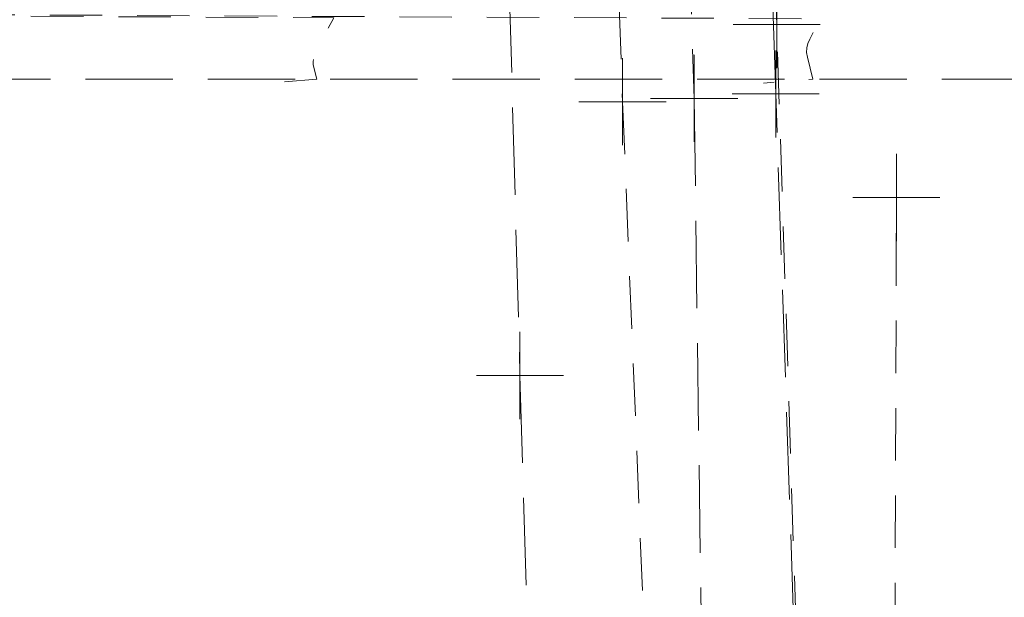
# Model space of a CAD drawing. Extents: x 146022 to 147316, y 438423 to 438809.
# Tile 213 of 256: x 147040 to 147051, y 438605 to 438612. Entities that reach past the tile are written whole.
import ezdxf

# ---------------------------------------------------------------- set-up
doc = ezdxf.new("R2010")
doc.units = 0
doc.header["$MEASUREMENT"] = 0
doc.linetypes.add('DGN Style 2', pattern=[1.0028097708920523, 0.6016858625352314, -0.4011239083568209])
doc.linetypes.add('DGN Style 3', pattern=[1.403933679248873, 1.002809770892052, -0.4011239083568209])
for name, color, linetype, lineweight in [('BR_X_SV_Abut', 230, 'DGN Style 3', 0), ('BR_X_SV_Deck_Top', 230, 'DGN Style 3', 0), ('PV_X_Shoulder', 30, 'DGN Style 3', 0), ('RD_X_Concrete_Barrier', 9, 'DGN Style 3', 0), ('SV_X_Break_Lines', 4, 'DGN Style 2', 0), ('SV_X_Top_of_Bank', 97, 'DGN Style 2', 0)]:
    doc.layers.add(name, color=color, linetype=linetype, lineweight=lineweight)
doc.layers.add('SV_X_Shot_Marker (Construction)', color=40, linetype='Continuous', lineweight=0, transparency=0.5)

# ---------------------------------------------------------------- blocks, each defined once
blk = doc.blocks.new('SVPT_766')
at = {"layer": 'SV_X_Shot_Marker (Construction)', "transparency": 33554495}
for p, q in [((9.094947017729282e-13, 0.02499999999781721), (9.094947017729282e-13, -0.02500000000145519)), ((-0.0249999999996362, -3.637978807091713e-12), (0.0250000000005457, -3.637978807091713e-12))]:
    blk.add_line(p, q, dxfattribs=at)
blk.add_point((9.094947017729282e-13, -3.637978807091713e-12), dxfattribs=at)
blk = doc.blocks.new('SVPT_771')
at = {"layer": 'SV_X_Shot_Marker (Construction)', "transparency": 33554495}
for p, q in [((0, 0.02500000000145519), (0, -0.02499999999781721)), ((-0.0249999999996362, 3.637978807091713e-12), (0.0250000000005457, 3.637978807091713e-12))]:
    blk.add_line(p, q, dxfattribs=at)
blk.add_point((0, 3.637978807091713e-12), dxfattribs=at)
blk = doc.blocks.new('SVPT_784')
at = {"layer": 'SV_X_Shot_Marker (Construction)', "transparency": 33554495}
for p, q in [((0, 0.02500000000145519), (0, -0.02499999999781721)), ((-0.0249999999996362, 0), (0.0249999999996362, 0))]:
    blk.add_line(p, q, dxfattribs=at)
blk.add_point((0, 0), dxfattribs=at)
blk = doc.blocks.new('SVPT_818')
at = {"layer": 'SV_X_Shot_Marker (Construction)', "transparency": 33554495}
for p, q in [((0, 0.02499999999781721), (0, -0.02500000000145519)), ((-0.0249999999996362, -3.637978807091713e-12), (0.0250000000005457, -3.637978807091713e-12))]:
    blk.add_line(p, q, dxfattribs=at)
blk.add_point((0, -3.637978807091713e-12), dxfattribs=at)
blk = doc.blocks.new('SVPT_824')
at = {"layer": 'SV_X_Shot_Marker (Construction)', "transparency": 33554495}
for p, q in [((0, 0.02499999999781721), (0, -0.02500000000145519)), ((-0.0249999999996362, 0), (0.0250000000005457, 0))]:
    blk.add_line(p, q, dxfattribs=at)
blk.add_point((0, 0), dxfattribs=at)
blk = doc.blocks.new('SVPT_842')
at = {"layer": 'SV_X_Shot_Marker (Construction)', "transparency": 33554495}
for p, q in [((0, 0.02500000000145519), (0, -0.02499999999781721)), ((-0.0250000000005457, 3.637978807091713e-12), (0.0249999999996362, 3.637978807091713e-12))]:
    blk.add_line(p, q, dxfattribs=at)
blk.add_point((0, 3.637978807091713e-12), dxfattribs=at)
blk = doc.blocks.new('*U1358', base_point=(146987.0690416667, 438628.4955, 1138.493))
at = {"layer": 'BR_X_SV_Deck_Top', "color": 136, "linetype": 'DGN Style 2', "lineweight": 0, "elevation": 1138.899999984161, "flags": 128}
blk.add_lwpolyline([(147048.9990046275, 438645.4414355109), (147049.3493115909, 438645.0970302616), (147049.4649255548, 438644.9908414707), (147049.7697643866, 438644.7335102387), (147035.0534338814, 438644.745143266), (147031.0852102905, 438644.7493093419), (147019.9409958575, 438644.7681483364), (147002.3309879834, 438644.8022257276), (146984.7598340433, 438644.8243285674), (146980.257114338, 438644.828976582), (146964.3468463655, 438644.8409738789), (146945.7701323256, 438644.8560462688), (146945.7121515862, 438644.7070791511), (146945.6614164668, 438644.6454354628), (146945.534059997, 438644.5243474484), (146945.3300821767, 438644.3438151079), (146945.0494830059, 438644.1038384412), (146943.5612370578, 438642.8452439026), (146942.6454566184, 438642.8404468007), (146942.4730273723, 438642.8405238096), (146942.303854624, 438642.8402174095), (146941.4325611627, 438642.8372461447), (146941.5009251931, 438642.8390161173), (146941.0521916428, 438642.8389944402), (146918.2850047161, 438642.8103784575), (146916.3312558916, 438642.807235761), (146916.1333507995, 438642.8043296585), (146916.0923301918, 438642.801474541), (146916.0603450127, 438642.7968330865), (146915.7643002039, 438642.7944371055), (146912.3206574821, 438642.795105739), (146911.754146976, 438642.7941469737), (146911.183474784, 438642.7926328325), (146909.6561333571, 438642.7878546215), (146909.1160199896, 438642.7865097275), (146908.6411859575, 438642.786058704), (146907.887355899, 438642.7878382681), (146902.9945003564, 438642.8192652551), (146902.190556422, 438642.8223965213), (146901.2523913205, 438642.8218889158), (146900.180005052, 438642.8177424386), (146894.4373395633, 438642.7763589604), (146893.566345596, 438642.7716124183), (146892.96383433, 438642.7701047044), (146892.6298057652, 438642.7718358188), (146891.7405234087, 438642.7855690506), (146891.4701229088, 438642.7865624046), (146891.0665830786, 438642.7845493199), (146890.9452789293, 438642.7808705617), (146890.9243912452, 438642.7779926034), (146890.8887711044, 438642.7629465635), (146890.9270091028, 438642.6473682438), (146890.9227464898, 438642.6105630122), (146890.8935709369, 438642.549680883), (146890.8394824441, 438642.4647218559), (146890.7604810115, 438642.3556859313), (146890.5165932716, 438642.0328209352), (146890.4422637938, 438641.9227368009), (146890.4021911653, 438641.8346331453), (146890.3963753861, 438641.7685099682), (146890.4248164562, 438641.7243672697), (146890.546335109, 438641.6359607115), (146890.6298430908, 438641.6283820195), (146890.7892280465, 438641.6719508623), (146891.0244899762, 438641.7666672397), (146891.3356288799, 438641.9125311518), (146892.2665019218, 438642.3696982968), (146892.5952009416, 438642.4735254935), (146892.8831432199, 438642.4421317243), (146893.1303287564, 438642.2755169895), (146893.3367575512, 438641.973681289), (146893.8328920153, 438640.9884914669), (146894.0679121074, 438640.6353210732), (146894.4008715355, 438640.3147022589), (146894.8317702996, 438640.0266350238), (146895.3606083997, 438639.771119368), (146898.057044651, 438638.6546666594), (146900.8003139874, 438635.6145085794), (146901.4343900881, 438634.9249417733), (146902.1609315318, 438634.1591662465), (146902.9799383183, 438633.3171819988), (146903.8914104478, 438632.3989890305), (146906.4452899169, 438629.8488628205), (146907.1933155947, 438628.9391676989), (146907.5219830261, 438628.1226769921), (146907.4312922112, 438627.3993906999), (146906.9212431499, 438626.7693088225), (146905.0019679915, 438625.2133630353), (146904.2070536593, 438624.5751707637), (146903.2617670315, 438623.8275532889), (146902.166108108, 438622.9705106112), (146900.9200768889, 438622.0040427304), (146894.7543958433, 438617.238533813), (146894.3183402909, 438616.7808182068), (146894.1982006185, 438616.6629692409), (146894.0246625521, 438616.5055861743), (146893.7977260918, 438616.3086690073), (146893.5173912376, 438616.0722177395), (146892.0845656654, 438614.8765322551), (146913.4218900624, 438614.672015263), (146915.4978174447, 438614.6467387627), (146915.7720381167, 438614.6424238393), (146915.9779998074, 438614.6384057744), (146916.4922232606, 438614.6222036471), (146916.6733878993, 438614.6200121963), (146916.9611374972, 438614.6244577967), (146917.4472132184, 438614.6212396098), (146923.8072519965, 438614.5563908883), (146932.728494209, 438614.4619514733), (146941.6800957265, 438614.3683599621), (146946.3946750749, 438614.3303582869), (146946.7302410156, 438614.1150699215), (146946.8284391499, 438614.045103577), (146946.9792195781, 438613.9274709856), (146947.1825823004, 438613.7621721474), (146947.4385273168, 438613.5492070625), (146948.7556294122, 438612.4441487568), (146968.0644706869, 438612.349236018), (146971.7592547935, 438612.3265103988), (146973.2411643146, 438612.3153938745), (146988.0305859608, 438612.1972366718), (146992.544519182, 438612.1650062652), (147003.017245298, 438612.1048552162), (147005.6532600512, 438612.0891547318), (147008.6678967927, 438612.0709483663), (147026.2688439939, 438611.9628711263), (147031.2712438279, 438611.9307517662), (147037.4282727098, 438611.8979071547), (147049.0435659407, 438611.8403345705), (147048.9183855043, 438611.6083079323), (147048.89654635, 438611.5580520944), (147048.8846776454, 438611.5067245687), (147048.8827793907, 438611.4543253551), (147048.8908515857, 438611.4008544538), (147048.9517862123, 438611.1488229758), (147048.3887670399, 438611.1028706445)], dxfattribs=at)
at = {"layer": 'BR_X_SV_Deck_Top', "color": 132, "linetype": 'DGN Style 2', "lineweight": 13, "elevation": 1139.000000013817, "flags": 128}
blk.add_lwpolyline([(147042.8919494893, 438611.117398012), (147043.2608240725, 438611.1475047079), (147043.2209013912, 438611.3126287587), (147043.2181660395, 438611.3523941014), (147043.2270697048, 438611.4009226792), (147043.2476123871, 438611.4582144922), (147043.2797940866, 438611.5242695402), (147043.4571330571, 438611.8529739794), (147032.8189012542, 438611.9063906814), (147030.6718712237, 438611.9190938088), (147027.0994184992, 438611.9421763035), (147006.1338171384, 438612.069834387), (146991.3042644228, 438612.1554663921), (146986.7900950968, 438612.1871227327), (146973.0189984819, 438612.2967504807), (146970.3481901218, 438612.3155640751), (146964.728600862, 438612.3475318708), (146940.5061566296, 438612.4661211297), (146940.4664572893, 438612.5409363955), (146940.4218045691, 438612.5883267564), (146940.3048604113, 438612.6984341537), (146940.1156248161, 438612.8712585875), (146938.4649582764, 438614.3523333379), (146917.8699250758, 438614.5695094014), (146916.1135870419, 438614.585578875), (146915.8938633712, 438614.582184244), (146915.6789193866, 438614.5861129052), (146915.3628696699, 438614.5962294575), (146914.7346904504, 438614.6061139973), (146913.2427891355, 438614.6234957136), (146887.6270824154, 438614.8679625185), (146886.3506960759, 438614.8798601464), (146885.9206551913, 438614.8862340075), (146885.8643647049, 438614.8843201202), (146885.8305766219, 438614.8800635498), (146885.8192909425, 438614.8734642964), (146885.8185388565, 438614.8440099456), (146885.8110140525, 438614.8740189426), (146885.8110056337, 438614.8689844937)], dxfattribs=at)

msp = doc.modelspace()

# ---------------------------------------------------------------- linework, layer by layer
at = {"layer": 'BR_X_SV_Abut'}
msp.add_polyline3d([(147087.691, 438610.999, 1138.185), (147062.667, 438611.152, 1138.659), (147032.448, 438611.145, 1139.19), (147002.549, 438611.268, 1139.674), (146972.475, 438611.405, 1140.123), (146942.446, 438611.4819999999, 1140.481), (146912.372, 438611.605, 1140.84), (146886.195, 438611.704, 1141.109)], dxfattribs=at)
at = {"layer": 'PV_X_Shoulder'}
msp.add_polyline3d([(147040.824, 438718.505, 1118.35), (147042.832, 438691.288, 1118.255), (147043.612, 438667.827, 1118.272), (147044.519, 438645.16, 1118.2), (147045.046, 438627.664, 1118.229), (147045.593, 438607.748, 1118.245), (147046.455, 438578.728, 1118.299)], dxfattribs=at)
at = {"layer": 'RD_X_Concrete_Barrier'}
msp.add_polyline3d([(147045.985, 438659.9169999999, 1120.912), (147045.722, 438658.487, 1120.922), (147045.762, 438656.024, 1120.905), (147046.447, 438645.885, 1121.536), (147047.05, 438628.333, 1121.572), (147047.592, 438610.928, 1121.642), (147047.731, 438600.554, 1120.847), (147047.749, 438598.255, 1120.83), (147048.16, 438596.907, 1120.841), (147048.969, 438596.9439999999, 1120.851), (147048.877, 438600.713, 1120.852), (147048.5275773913, 438610.9789407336, 1118.19), (147047.934, 438628.859, 1121.561), (147047.329, 438645.962, 1121.501), (147046.97, 438656.182, 1120.861), (147046.863, 438659.888, 1120.792)], close=True, dxfattribs=at)
at = {"layer": 'SV_X_Break_Lines'}
msp.add_polyline3d([(147045.8549467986, 438659.9919168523, 1118.654), (147044.987, 438658.266, 1118.389), (147045.481, 438656.137, 1118.479), (147045.701, 438645.588, 1118.296), (147046.173, 438628.016, 1118.28), (147046.77, 438610.89, 1118.243), (147047.186, 438600.675, 1118.403), (147047.096, 438598.21, 1118.374), (147048.047, 438596.784, 1118.509), (147049.0205505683, 438596.8302331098, 1118), (147048.539, 438611.775, 1118.19), (147048.197788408, 438621.396817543, 1118.371), (147047.811, 438634.487, 1118.372), (147047.477, 438646.207, 1118.212), (147047.167, 438655.84, 1118.179), (147046.973, 438659.979, 1118.25)], close=True, dxfattribs=at)
at = {"layer": 'SV_X_Top_of_Bank', "extrusion": (-0.8816454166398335, -0.00617030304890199, 0.4718721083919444), "elevation": -131824.446303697, "flags": 128}
msp.add_lwpolyline([(-437538.8317609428, 71821.23162948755), (-437552.8669211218, 71821.28720602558), (-437569.9281253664, 71821.65469170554)], dxfattribs=at)

# ---------------------------------------------------------------- block references
at = {"layer": 'BR_X_SV_Deck_Top'}
msp.add_blockref('*U1358', (146987.0690416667, 438628.4955, 1138.493), dxfattribs=at)
at = {"layer": 'SV_X_Shot_Marker (Construction)', "transparency": 33554495, "xscale": 20, "yscale": 20, "zscale": 20}
for name, p in [('SVPT_771', (147048.539, 438611.775, 1118.19)), ('SVPT_824', (147048.5275773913, 438610.9789407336, 1118.19)), ('SVPT_766', (147046.77, 438610.89, 1118.243)), ('SVPT_818', (147047.592, 438610.928, 1121.642)), ('SVPT_842', (147049.913, 438609.791, 1118.504)), ('SVPT_784', (147045.593, 438607.748, 1118.245))]:
    msp.add_blockref(name, p, dxfattribs=at)

doc.saveas('drawing.dxf')
